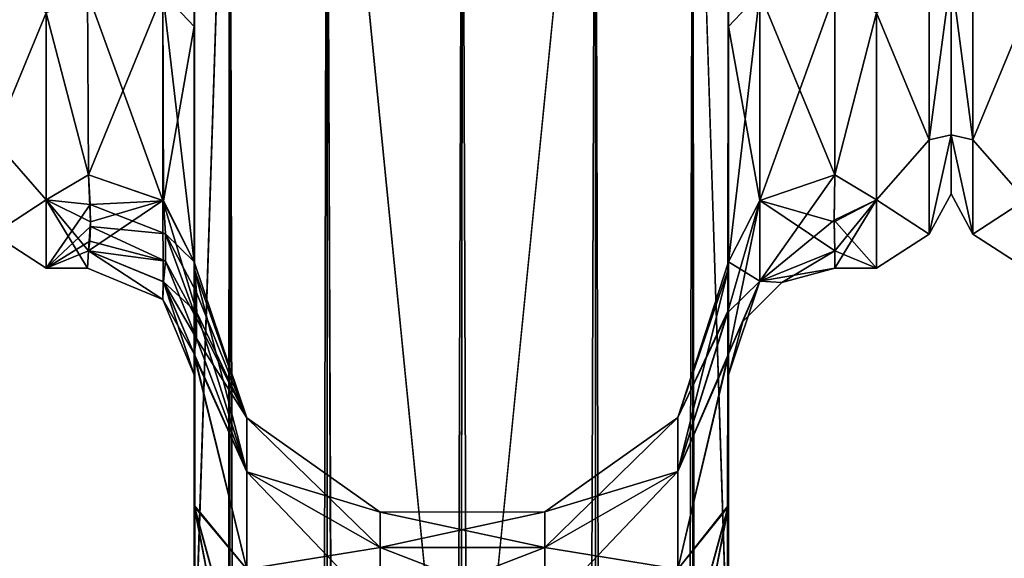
# Model space of a CAD drawing. Extents: x -23 to 700, y -1799 to -1.
# Tile 197 of 212: x 600 to 647, y -66 to -40. Entities that reach past the tile are written whole.
import ezdxf

# ---------------------------------------------------------------- set-up
doc = ezdxf.new("R2010")
doc.units = 0
doc.header["$LTSCALE"] = 67.568058
for name, color, linetype in [('769', 7, 'CONTINUOUS'), ('770', 7, 'CONTINUOUS'), ('771', 7, 'CONTINUOUS'), ('773', 7, 'CONTINUOUS'), ('776', 7, 'CONTINUOUS'), ('785', 7, 'CONTINUOUS'), ('786', 7, 'CONTINUOUS'), ('787', 7, 'CONTINUOUS'), ('791', 7, 'CONTINUOUS'), ('793', 7, 'CONTINUOUS'), ('795', 7, 'CONTINUOUS'), ('796', 7, 'CONTINUOUS'), ('798', 7, 'CONTINUOUS'), ('799', 7, 'CONTINUOUS'), ('800', 7, 'CONTINUOUS'), ('801', 7, 'CONTINUOUS'), ('803', 7, 'CONTINUOUS'), ('804', 7, 'CONTINUOUS'), ('805', 7, 'CONTINUOUS'), ('806', 7, 'CONTINUOUS'), ('807', 7, 'CONTINUOUS'), ('809', 7, 'CONTINUOUS'), ('811', 7, 'CONTINUOUS'), ('838', 7, 'CONTINUOUS'), ('873', 7, 'CONTINUOUS')]:
    doc.layers.add(name, color=color, linetype=linetype)

msp = doc.modelspace()

# ---------------------------------------------------------------- linework, layer by layer
at = {"layer": '769', "linetype": 'CONTINUOUS'}
for points in [[(633.55, -56.093, 33.614), (633.55, -52.011, 25.648), (633.55, -12.5, 33.5), (633.55, -56.093, 33.614)], [(633.55, -12.5, 33.5), (633.55, -52.011, 25.648), (633.55, -26.36, 28.954), (633.55, -12.5, 33.5)], [(633.55, -13.504, 37.24), (633.55, -56.093, 33.614), (633.55, -12.5, 33.5), (633.55, -13.504, 37.24)], [(633.55, -13.504, -37.24), (633.55, -12.5, -33.5), (633.55, -56.092, -33.612), (633.55, -13.504, -37.24)], [(633.55, -56.092, -33.612), (633.55, -12.5, -33.5), (633.55, -26.36, -28.954), (633.55, -56.092, -33.612)], [(633.55, -63.189, 39.074), (633.55, -56.093, 33.614), (633.55, -13.504, 37.24), (633.55, -63.189, 39.074)], [(633.55, -16.257, 39.994), (633.55, -63.189, 39.074), (633.55, -13.504, 37.24), (633.55, -16.257, 39.994)], [(633.55, -16.257, -39.994), (633.55, -13.504, -37.24), (633.55, -63.187, -39.073), (633.55, -16.257, -39.994)], [(633.55, -63.187, -39.073), (633.55, -13.504, -37.24), (633.55, -56.092, -33.612), (633.55, -63.187, -39.073)], [(633.55, -20, 41), (633.55, -63.189, 39.074), (633.55, -16.257, 39.994), (633.55, -20, 41)], [(633.55, -20, -41), (633.55, -16.257, -39.994), (633.55, -71.85, -41), (633.55, -20, -41)], [(633.55, -71.85, -41), (633.55, -16.257, -39.994), (633.55, -63.187, -39.073), (633.55, -71.85, -41)], [(633.55, -71.85, 41), (633.55, -63.189, 39.074), (633.55, -20, 41), (633.55, -71.85, 41)], [(633.55, -26.36, 28.954), (633.55, -52.011, 25.648), (633.55, -40.647, 26.097), (633.55, -26.36, 28.954)], [(633.55, -40.647, -26.097), (633.55, -56.092, -33.612), (633.55, -26.36, -28.954), (633.55, -40.647, -26.097)], [(633.55, -52.011, 25.648), (633.55, -51.704, 16.707), (633.55, -40.647, 26.097), (633.55, -52.011, 25.648)], [(633.55, -52.01, -25.647), (633.55, -56.092, -33.612), (633.55, -40.647, -26.097), (633.55, -52.01, -25.647)], [(633.55, -51.704, -16.707), (633.55, -52.01, -25.647), (633.55, -40.647, -26.097), (633.55, -51.704, -16.707)], [(633.55, -57.001, 0), (633.55, -56.02, 7.474), (633.55, -63.137, 1.951), (633.55, -57.001, 0)], [(633.55, -56.02, -7.474), (633.55, -57.001, 0), (633.55, -63.138, -1.95), (633.55, -56.02, -7.474)], [(633.55, -63.138, -1.95), (633.55, -57.001, 0), (633.55, -71.85), (633.55, -63.138, -1.95)], [(633.55, -71.85), (633.55, -57.001, 0), (633.55, -63.137, 1.951), (633.55, -71.85)]]:
    msp.add_3dface(points, dxfattribs=at)
at = {"layer": '770', "linetype": 'CONTINUOUS'}
for points in [[(608.45, -13.504, 37.24), (608.45, -12.5, 33.5), (608.45, -56.094, 33.615), (608.45, -13.504, 37.24)], [(608.45, -56.094, 33.615), (608.45, -12.5, 33.5), (608.45, -26.36, 28.954), (608.45, -56.094, 33.615)], [(608.45, -56.094, -33.615), (608.45, -52.012, -25.653), (608.45, -12.5, -33.5), (608.45, -56.094, -33.615)], [(608.45, -12.5, -33.5), (608.45, -52.012, -25.653), (608.45, -26.361, -28.954), (608.45, -12.5, -33.5)], [(608.45, -13.504, -37.24), (608.45, -56.094, -33.615), (608.45, -12.5, -33.5), (608.45, -13.504, -37.24)], [(608.45, -16.257, 39.994), (608.45, -13.504, 37.24), (608.45, -63.19, 39.074), (608.45, -16.257, 39.994)], [(608.45, -63.19, 39.074), (608.45, -13.504, 37.24), (608.45, -56.094, 33.615), (608.45, -63.19, 39.074)], [(608.45, -63.189, -39.074), (608.45, -56.094, -33.615), (608.45, -13.504, -37.24), (608.45, -63.189, -39.074)], [(608.45, -16.257, -39.994), (608.45, -63.189, -39.074), (608.45, -13.504, -37.24), (608.45, -16.257, -39.994)], [(608.45, -20, 41), (608.45, -16.257, 39.994), (608.45, -71.85, 41), (608.45, -20, 41)], [(608.45, -71.85, 41), (608.45, -16.257, 39.994), (608.45, -63.19, 39.074), (608.45, -71.85, 41)], [(608.45, -20, -41), (608.45, -63.189, -39.074), (608.45, -16.257, -39.994), (608.45, -20, -41)], [(608.45, -71.85, -41), (608.45, -63.189, -39.074), (608.45, -20, -41), (608.45, -71.85, -41)], [(608.45, -40.647, 26.097), (608.45, -56.094, 33.615), (608.45, -26.36, 28.954), (608.45, -40.647, 26.097)], [(608.45, -26.361, -28.954), (608.45, -52.012, -25.653), (608.45, -40.648, -26.097), (608.45, -26.361, -28.954)], [(608.45, -52.011, 25.651), (608.45, -56.094, 33.615), (608.45, -40.647, 26.097), (608.45, -52.011, 25.651)], [(608.45, -51.703, 16.708), (608.45, -52.011, 25.651), (608.45, -40.647, 26.097), (608.45, -51.703, 16.708)], [(608.45, -52.012, -25.653), (608.45, -51.703, -16.708), (608.45, -40.648, -26.097), (608.45, -52.012, -25.653)], [(608.45, -57.001, 0), (608.45, -56.02, -7.474), (608.45, -63.138, -1.95), (608.45, -57.001, 0)], [(608.45, -56.02, 7.476), (608.45, -57.001, 0), (608.45, -63.133, 1.953), (608.45, -56.02, 7.476)], [(608.45, -63.133, 1.953), (608.45, -57.001, 0), (608.45, -71.85), (608.45, -63.133, 1.953)], [(608.45, -71.85), (608.45, -57.001, 0), (608.45, -63.138, -1.95), (608.45, -71.85)]]:
    msp.add_3dface(points, dxfattribs=at)
at = {"layer": '771', "linetype": 'CONTINUOUS'}
for points in [[(644, -7.5, 0), (644, -10.269, 10.281), (644, -48.5, 0), (644, -7.5, 0)], [(644, -10.269, -10.281), (644, -7.5, 0), (644, -45.731, -10.281), (644, -10.269, -10.281)], [(644, -45.731, -10.281), (644, -7.5, 0), (644, -48.5, 0), (644, -45.731, -10.281)], [(644, -10.269, 10.281), (644, -17.796, 17.773), (644, -45.731, 10.281), (644, -10.269, 10.281)], [(644, -48.5, 0), (644, -10.269, 10.281), (644, -45.731, 10.281), (644, -48.5, 0)], [(644, -38.204, -17.773), (644, -10.269, -10.281), (644, -45.731, -10.281), (644, -38.204, -17.773)], [(644, -45.731, 10.281), (644, -17.796, 17.773), (644, -38.204, 17.773), (644, -45.731, 10.281)]]:
    msp.add_3dface(points, dxfattribs=at)
at = {"layer": '773', "linetype": 'CONTINUOUS'}
for points in [[(638.55, -47.617, 13.826), (640.5, -40, 20.785), (638.55, -39.049, 21.305), (638.55, -47.617, 13.826)], [(638.55, -39.049, -21.305), (640.5, -40, -20.785), (638.55, -47.617, -13.826), (638.55, -39.049, -21.305)], [(640.5, -48.785, 12), (640.5, -40, 20.785), (638.55, -47.617, 13.826), (640.5, -48.785, 12)], [(640.5, -40, -20.785), (640.5, -48.785, -12), (638.55, -47.617, -13.826), (640.5, -40, -20.785)], [(638.516, -49.816, 10.003), (640.5, -48.785, 12), (638.55, -47.617, 13.826), (638.516, -49.816, 10.003)], [(638.55, -47.617, -13.826), (640.5, -48.785, -12), (638.516, -49.736, -10.175), (638.55, -47.617, -13.826)], [(638.55, -51.189, 6.186), (640.5, -48.785, 12), (638.516, -49.816, 10.003), (638.55, -51.189, 6.186)], [(640.5, -48.785, -12), (640.5, -52, 0), (638.516, -49.736, -10.175), (640.5, -48.785, -12)], [(640.5, -52, 0), (640.5, -48.785, 12), (638.55, -52, 0), (640.5, -52, 0)], [(638.55, -52, 0), (640.5, -48.785, 12), (638.55, -51.189, 6.186), (638.55, -52, 0)], [(638.516, -49.736, -10.175), (640.5, -52, 0), (638.55, -51.189, -6.186), (638.516, -49.736, -10.175)], [(638.55, -51.189, -6.186), (640.5, -52, 0), (638.55, -52, 0), (638.55, -51.189, -6.186)]]:
    msp.add_3dface(points, dxfattribs=at)
at = {"layer": '776', "linetype": 'CONTINUOUS'}
for points in [[(603.5, -47.617, -13.826), (601.5, -40, -20.785), (603.45, -39.053, -21.303), (603.5, -47.617, -13.826)], [(603.45, -39.053, 21.303), (601.5, -40, 20.785), (603.5, -47.617, 13.826), (603.45, -39.053, 21.303)], [(601.5, -48.785, -12), (601.5, -40, -20.785), (603.5, -47.617, -13.826), (601.5, -48.785, -12)], [(601.5, -40, 20.785), (601.5, -48.785, 12), (603.5, -47.617, 13.826), (601.5, -40, 20.785)], [(603.584, -49.816, -10.004), (601.5, -48.785, -12), (603.5, -47.617, -13.826), (603.584, -49.816, -10.004)], [(603.5, -47.617, 13.826), (601.5, -48.785, 12), (603.575, -49.011, 11.6), (603.5, -47.617, 13.826)], [(601.5, -52, 0), (601.5, -48.785, -12), (603.444, -52), (601.5, -52, 0)], [(603.444, -52), (601.5, -48.785, -12), (603.5, -51.189, -6.186), (603.444, -52)], [(603.5, -51.189, -6.186), (601.5, -48.785, -12), (603.584, -49.816, -10.004), (603.5, -51.189, -6.186)], [(601.5, -48.785, 12), (601.5, -52, 0), (603.575, -49.011, 11.6), (601.5, -48.785, 12)], [(603.575, -49.011, 11.6), (601.5, -52, 0), (603.582, -50.044, 9.489), (603.575, -49.011, 11.6)], [(603.582, -50.044, 9.489), (601.5, -52, 0), (603.562, -50.732, 7.699), (603.582, -50.044, 9.489)], [(603.562, -50.732, 7.699), (601.5, -52, 0), (603.5, -51.189, 6.186), (603.562, -50.732, 7.699)], [(603.5, -51.189, 6.186), (601.5, -52, 0), (603.444, -52), (603.5, -51.189, 6.186)]]:
    msp.add_3dface(points, dxfattribs=at)
at = {"layer": '785', "linetype": 'CONTINUOUS'}
for points in [[(608.45, -20, 41), (608.45, -71.85, 41), (610.125, -1780, 47.25), (608.45, -20, 41)], [(608.45, -20, 41), (610.125, -1780, 47.25), (610.125, -20, 47.25), (608.45, -20, 41)], [(610.125, -1780, 47.25), (614.697, -1780, 51.823), (610.125, -20, 47.25), (610.125, -1780, 47.25)], [(614.697, -1780, 51.823), (614.697, -20, 51.823), (610.125, -20, 47.25), (614.697, -1780, 51.823)], [(614.697, -1780, 51.823), (621.05, -1780, 53.5), (614.697, -20, 51.823), (614.697, -1780, 51.823)], [(621.05, -1780, 53.5), (621, -1716.55, 53.5), (614.697, -20, 51.823), (621.05, -1780, 53.5)], [(621, -1716.55, 53.5), (621, -83.45, 53.5), (614.697, -20, 51.823), (621, -1716.55, 53.5)], [(621, -83.45, 53.5), (621.05, -20, 53.5), (614.697, -20, 51.823), (621, -83.45, 53.5)]]:
    msp.add_3dface(points, dxfattribs=at)
at = {"layer": '786', "linetype": 'CONTINUOUS'}
for points in [[(608.45, -1780, -41), (608.45, -1728.15, -41), (610.125, -20, -47.25), (608.45, -1780, -41)], [(610.125, -1780, -47.25), (608.45, -1780, -41), (610.125, -20, -47.25), (610.125, -1780, -47.25)], [(608.45, -1728.15, -41), (608.45, -71.85, -41), (610.125, -20, -47.25), (608.45, -1728.15, -41)], [(608.45, -71.85, -41), (608.45, -20, -41), (610.125, -20, -47.25), (608.45, -71.85, -41)], [(614.697, -1780, -51.823), (610.125, -1780, -47.25), (614.697, -20, -51.823), (614.697, -1780, -51.823)], [(610.125, -1780, -47.25), (610.125, -20, -47.25), (614.697, -20, -51.823), (610.125, -1780, -47.25)], [(621, -83.45, -53.5), (614.697, -1780, -51.823), (621.05, -20, -53.5), (621, -83.45, -53.5)], [(621.05, -20, -53.5), (614.697, -1780, -51.823), (614.697, -20, -51.823), (621.05, -20, -53.5)]]:
    msp.add_3dface(points, dxfattribs=at)
at = {"layer": '787', "linetype": 'CONTINUOUS'}
for points in [[(621.05, -1780, -53.5), (621, -1716.55, -53.5), (627.3, -20, -51.825), (621.05, -1780, -53.5)], [(621, -1716.55, -53.5), (621, -83.45, -53.5), (627.3, -20, -51.825), (621, -1716.55, -53.5)], [(627.3, -20, -51.825), (621, -83.45, -53.5), (621.05, -20, -53.5), (627.3, -20, -51.825)], [(627.3, -1780, -51.825), (621.05, -1780, -53.5), (627.3, -20, -51.825), (627.3, -1780, -51.825)], [(631.875, -1780, -47.25), (627.3, -1780, -51.825), (631.875, -20, -47.25), (631.875, -1780, -47.25)], [(631.875, -20, -47.25), (627.3, -1780, -51.825), (627.3, -20, -51.825), (631.875, -20, -47.25)], [(633.55, -20, -41), (633.55, -71.85, -41), (631.875, -1780, -47.25), (633.55, -20, -41)], [(633.55, -20, -41), (631.875, -1780, -47.25), (631.875, -20, -47.25), (633.55, -20, -41)]]:
    msp.add_3dface(points, dxfattribs=at)
at = {"layer": '791', "linetype": 'CONTINUOUS'}
for points in [[(621, -83.45, 53.5), (627.3, -1780, 51.825), (621.05, -20, 53.5), (621, -83.45, 53.5)], [(621.05, -20, 53.5), (627.3, -1780, 51.825), (627.3, -20, 51.825), (621.05, -20, 53.5)], [(627.3, -1780, 51.825), (631.875, -1780, 47.25), (627.3, -20, 51.825), (627.3, -1780, 51.825)], [(627.3, -20, 51.825), (631.875, -1780, 47.25), (631.875, -20, 47.25), (627.3, -20, 51.825)], [(633.55, -1780, 41), (633.55, -1728.15, 41), (631.875, -20, 47.25), (633.55, -1780, 41)], [(631.875, -1780, 47.25), (633.55, -1780, 41), (631.875, -20, 47.25), (631.875, -1780, 47.25)], [(633.55, -1728.15, 41), (633.55, -71.85, 41), (631.875, -20, 47.25), (633.55, -1728.15, 41)], [(633.55, -71.85, 41), (633.55, -20, 41), (631.875, -20, 47.25), (633.55, -71.85, 41)]]:
    msp.add_3dface(points, dxfattribs=at)
at = {"layer": '793', "linetype": 'CONTINUOUS'}
for points in [[(608.45, -51.703, -16.708), (608.45, -52.012, -25.653), (610.937, -59.027, -23.427), (608.45, -51.703, -16.708)], [(608.574, -54.08, -11.953), (608.45, -51.703, -16.708), (610.937, -59.027, -17.573), (608.574, -54.08, -11.953)], [(610.937, -59.027, -17.573), (608.45, -51.703, -16.708), (610.937, -59.027, -23.427), (610.937, -59.027, -17.573)], [(633.55, -52.01, -25.647), (633.55, -51.704, -16.707), (631.177, -59.008, -23.431), (633.55, -52.01, -25.647)], [(633.55, -51.704, -16.707), (633.526, -53.981, -12.162), (631.177, -59.008, -17.569), (633.55, -51.704, -16.707)], [(631.177, -59.008, -23.431), (633.55, -51.704, -16.707), (631.177, -59.008, -17.569), (631.177, -59.008, -23.431)], [(608.45, -52.012, -25.653), (608.45, -56.094, -33.615), (610.937, -61.567, -28.701), (608.45, -52.012, -25.653)], [(610.937, -59.027, -23.427), (608.45, -52.012, -25.653), (610.937, -61.567, -28.701), (610.937, -59.027, -23.427)], [(633.55, -56.092, -33.612), (633.55, -52.01, -25.647), (631.177, -61.552, -28.712), (633.55, -56.092, -33.612)], [(631.177, -61.552, -28.712), (633.55, -52.01, -25.647), (631.177, -59.008, -23.431), (631.177, -61.552, -28.712)], [(608.45, -56.02, -7.474), (608.574, -54.08, -11.953), (610.937, -61.567, -12.299), (608.45, -56.02, -7.474)], [(610.937, -61.567, -12.299), (608.574, -54.08, -11.953), (610.937, -59.027, -17.573), (610.937, -61.567, -12.299)], [(633.526, -53.981, -12.162), (633.55, -56.02, -7.474), (631.177, -61.552, -12.288), (633.526, -53.981, -12.162)], [(631.177, -59.008, -17.569), (633.526, -53.981, -12.162), (631.177, -61.552, -12.288), (631.177, -59.008, -17.569)], [(608.45, -63.138, -1.95), (608.45, -56.02, -7.474), (610.937, -66.143, -8.65), (608.45, -63.138, -1.95)], [(610.937, -66.143, -8.65), (608.45, -56.02, -7.474), (610.937, -61.567, -12.299), (610.937, -66.143, -8.65)], [(608.45, -56.094, -33.615), (608.45, -63.189, -39.074), (610.937, -66.143, -32.35), (608.45, -56.094, -33.615)], [(610.937, -61.567, -28.701), (608.45, -56.094, -33.615), (610.937, -66.143, -32.35), (610.937, -61.567, -28.701)], [(633.55, -56.02, -7.474), (633.55, -63.138, -1.95), (631.177, -66.135, -8.633), (633.55, -56.02, -7.474)], [(631.177, -61.552, -12.288), (633.55, -56.02, -7.474), (631.177, -66.135, -8.633), (631.177, -61.552, -12.288)], [(633.55, -63.187, -39.073), (633.55, -56.092, -33.612), (631.177, -66.135, -32.367), (633.55, -63.187, -39.073)], [(631.177, -66.135, -32.367), (633.55, -56.092, -33.612), (631.177, -61.552, -28.712), (631.177, -66.135, -32.367)], [(610.937, -61.567, -12.299), (610.937, -59.027, -17.573), (617.195, -65.119, -15.132), (610.937, -61.567, -12.299)], [(610.937, -59.027, -17.573), (610.937, -59.027, -23.427), (617.195, -63.456, -18.584), (610.937, -59.027, -17.573)], [(617.195, -65.119, -15.132), (610.937, -59.027, -17.573), (617.195, -63.456, -18.584), (617.195, -65.119, -15.132)], [(610.937, -59.027, -23.427), (610.937, -61.567, -28.701), (617.195, -63.456, -22.416), (610.937, -59.027, -23.427)], [(617.195, -63.456, -18.584), (610.937, -59.027, -23.427), (617.195, -63.456, -22.416), (617.195, -63.456, -18.584)], [(624.928, -63.449, -18.583), (624.928, -63.449, -22.417), (631.177, -59.008, -17.569), (624.928, -63.449, -18.583)], [(624.928, -63.449, -18.583), (631.177, -59.008, -17.569), (631.177, -61.552, -12.288), (624.928, -63.449, -18.583)], [(624.928, -63.449, -22.417), (624.928, -65.113, -25.872), (631.177, -59.008, -23.431), (624.928, -63.449, -22.417)], [(624.928, -63.449, -22.417), (631.177, -59.008, -23.431), (631.177, -59.008, -17.569), (624.928, -63.449, -22.417)], [(624.928, -65.113, -25.872), (631.177, -61.552, -28.712), (631.177, -59.008, -23.431), (624.928, -65.113, -25.872)], [(610.937, -66.143, -8.65), (610.937, -61.567, -12.299), (617.195, -68.115, -12.743), (610.937, -66.143, -8.65)], [(617.195, -68.115, -12.743), (610.937, -61.567, -12.299), (617.195, -65.119, -15.132), (617.195, -68.115, -12.743)], [(610.937, -61.567, -28.701), (610.937, -66.143, -32.35), (617.195, -65.119, -25.868), (610.937, -61.567, -28.701)], [(617.195, -63.456, -22.416), (610.937, -61.567, -28.701), (617.195, -65.119, -25.868), (617.195, -63.456, -22.416)], [(624.928, -65.113, -15.128), (624.928, -63.449, -18.583), (631.177, -61.552, -12.288), (624.928, -65.113, -15.128)], [(624.928, -65.113, -15.128), (631.177, -61.552, -12.288), (631.177, -66.135, -8.633), (624.928, -65.113, -15.128)], [(624.928, -65.113, -25.872), (624.928, -68.111, -28.263), (631.177, -61.552, -28.712), (624.928, -65.113, -25.872)], [(624.928, -68.111, -28.263), (631.177, -66.135, -32.367), (631.177, -61.552, -28.712), (624.928, -68.111, -28.263)], [(608.45, -71.85), (608.45, -63.138, -1.95), (610.125, -71.85, -6.25), (608.45, -71.85)], [(610.125, -71.85, -6.25), (608.45, -63.138, -1.95), (610.837, -71.85, -7.347), (610.125, -71.85, -6.25)], [(610.837, -71.85, -7.347), (608.45, -63.138, -1.95), (610.937, -66.143, -8.65), (610.837, -71.85, -7.347)], [(608.45, -63.189, -39.074), (608.45, -71.85, -41), (610.937, -66.143, -32.35), (608.45, -63.189, -39.074)], [(633.55, -63.138, -1.95), (633.55, -71.85), (631.177, -66.135, -8.633), (633.55, -63.138, -1.95)], [(633.55, -63.187, -39.073), (631.177, -71.85, -33.672), (631.875, -71.85, -34.75), (633.55, -63.187, -39.073)], [(631.177, -71.85, -33.672), (633.55, -63.187, -39.073), (631.177, -66.135, -32.367), (631.177, -71.85, -33.672)], [(633.55, -71.85, -41), (633.55, -63.187, -39.073), (631.875, -71.85, -34.75), (633.55, -71.85, -41)], [(617.195, -63.456, -18.584), (617.195, -63.456, -22.416), (624.928, -63.449, -18.583), (617.195, -63.456, -18.584)], [(624.928, -65.113, -15.128), (617.195, -63.456, -18.584), (624.928, -63.449, -18.583), (624.928, -65.113, -15.128)], [(617.195, -63.456, -22.416), (617.195, -65.119, -25.868), (624.928, -63.449, -22.417), (617.195, -63.456, -22.416)], [(624.928, -63.449, -18.583), (617.195, -63.456, -22.416), (624.928, -63.449, -22.417), (624.928, -63.449, -18.583)], [(624.928, -63.449, -22.417), (617.195, -65.119, -25.868), (624.928, -65.113, -25.872), (624.928, -63.449, -22.417)], [(617.195, -65.119, -15.132), (617.195, -63.456, -18.584), (624.928, -65.113, -15.128), (617.195, -65.119, -15.132)], [(617.195, -65.119, -25.868), (610.937, -66.143, -32.35), (617.195, -68.115, -28.257), (617.195, -65.119, -25.868)], [(624.928, -68.111, -12.737), (617.195, -65.119, -15.132), (624.928, -65.113, -15.128), (624.928, -68.111, -12.737)], [(617.195, -65.119, -25.868), (617.195, -68.115, -28.257), (624.928, -65.113, -25.872), (617.195, -65.119, -25.868)], [(624.928, -65.113, -25.872), (617.195, -68.115, -28.257), (624.928, -68.111, -28.263), (624.928, -65.113, -25.872)], [(617.195, -68.115, -12.743), (617.195, -65.119, -15.132), (624.928, -68.111, -12.737), (617.195, -68.115, -12.743)], [(624.928, -68.111, -12.737), (624.928, -65.113, -15.128), (631.177, -66.135, -8.633), (624.928, -68.111, -12.737)]]:
    msp.add_3dface(points, dxfattribs=at)
at = {"layer": '795', "linetype": 'CONTINUOUS'}
for points in [[(608.45, -52.011, 25.651), (608.45, -51.703, 16.708), (610.937, -59.027, 23.427), (608.45, -52.011, 25.651)], [(608.45, -51.703, 16.708), (608.568, -53.135, 13.928), (610.937, -59.027, 17.573), (608.45, -51.703, 16.708)], [(610.937, -59.027, 23.427), (608.45, -51.703, 16.708), (610.937, -59.027, 17.573), (610.937, -59.027, 23.427)], [(633.55, -51.704, 16.707), (633.55, -52.011, 25.648), (631.177, -59.008, 23.431), (633.55, -51.704, 16.707)], [(633.525, -54.081, 11.953), (633.55, -51.704, 16.707), (631.177, -59.008, 17.569), (633.525, -54.081, 11.953)], [(631.177, -59.008, 17.569), (633.55, -51.704, 16.707), (631.177, -59.008, 23.431), (631.177, -59.008, 17.569)], [(608.45, -56.094, 33.615), (608.45, -52.011, 25.651), (610.937, -61.567, 28.701), (608.45, -56.094, 33.615)], [(610.937, -61.567, 28.701), (608.45, -52.011, 25.651), (610.937, -59.027, 23.427), (610.937, -61.567, 28.701)], [(633.55, -52.011, 25.648), (633.55, -56.093, 33.614), (631.177, -61.552, 28.712), (633.55, -52.011, 25.648)], [(631.177, -59.008, 23.431), (633.55, -52.011, 25.648), (631.177, -61.552, 28.712), (631.177, -59.008, 23.431)], [(608.568, -53.135, 13.928), (608.573, -54.368, 11.326), (610.937, -59.027, 17.573), (608.568, -53.135, 13.928)], [(633.55, -56.02, 7.474), (633.525, -54.081, 11.953), (631.177, -61.552, 12.288), (633.55, -56.02, 7.474)], [(631.177, -61.552, 12.288), (633.525, -54.081, 11.953), (631.177, -59.008, 17.569), (631.177, -61.552, 12.288)], [(608.573, -54.368, 11.326), (608.559, -55.308, 9.196), (610.937, -59.027, 17.573), (608.573, -54.368, 11.326)], [(608.559, -55.308, 9.196), (608.45, -56.02, 7.476), (610.937, -61.567, 12.299), (608.559, -55.308, 9.196)], [(610.937, -59.027, 17.573), (608.559, -55.308, 9.196), (610.937, -61.567, 12.299), (610.937, -59.027, 17.573)], [(608.45, -56.02, 7.476), (608.45, -63.133, 1.953), (610.937, -66.143, 8.65), (608.45, -56.02, 7.476)], [(610.937, -61.567, 12.299), (608.45, -56.02, 7.476), (610.937, -66.143, 8.65), (610.937, -61.567, 12.299)], [(608.45, -63.19, 39.074), (608.45, -56.094, 33.615), (610.937, -66.143, 32.35), (608.45, -63.19, 39.074)], [(610.937, -66.143, 32.35), (608.45, -56.094, 33.615), (610.937, -61.567, 28.701), (610.937, -66.143, 32.35)], [(633.55, -63.137, 1.951), (633.55, -56.02, 7.474), (631.177, -66.135, 8.633), (633.55, -63.137, 1.951)], [(631.177, -66.135, 8.633), (633.55, -56.02, 7.474), (631.177, -61.552, 12.288), (631.177, -66.135, 8.633)], [(633.55, -56.093, 33.614), (633.55, -63.189, 39.074), (631.177, -66.135, 32.367), (633.55, -56.093, 33.614)], [(631.177, -61.552, 28.712), (633.55, -56.093, 33.614), (631.177, -66.135, 32.367), (631.177, -61.552, 28.712)], [(610.937, -61.567, 28.701), (610.937, -59.027, 23.427), (617.195, -65.119, 25.868), (610.937, -61.567, 28.701)], [(610.937, -59.027, 23.427), (610.937, -59.027, 17.573), (617.195, -63.456, 22.416), (610.937, -59.027, 23.427)], [(617.195, -65.119, 25.868), (610.937, -59.027, 23.427), (617.195, -63.456, 22.416), (617.195, -65.119, 25.868)], [(610.937, -59.027, 17.573), (610.937, -61.567, 12.299), (617.195, -63.456, 18.584), (610.937, -59.027, 17.573)], [(617.195, -63.456, 22.416), (610.937, -59.027, 17.573), (617.195, -63.456, 18.584), (617.195, -63.456, 22.416)], [(624.928, -63.449, 22.417), (624.928, -63.449, 18.583), (631.177, -59.008, 23.431), (624.928, -63.449, 22.417)], [(624.928, -63.449, 22.417), (631.177, -59.008, 23.431), (631.177, -61.552, 28.712), (624.928, -63.449, 22.417)], [(624.928, -63.449, 18.583), (624.928, -65.113, 15.128), (631.177, -59.008, 17.569), (624.928, -63.449, 18.583)], [(624.928, -63.449, 18.583), (631.177, -59.008, 17.569), (631.177, -59.008, 23.431), (624.928, -63.449, 18.583)], [(624.928, -65.113, 15.128), (631.177, -61.552, 12.288), (631.177, -59.008, 17.569), (624.928, -65.113, 15.128)], [(610.937, -66.143, 32.35), (610.937, -61.567, 28.701), (617.195, -68.115, 28.257), (610.937, -66.143, 32.35)], [(617.195, -68.115, 28.257), (610.937, -61.567, 28.701), (617.195, -65.119, 25.868), (617.195, -68.115, 28.257)], [(610.937, -61.567, 12.299), (610.937, -66.143, 8.65), (617.195, -65.119, 15.132), (610.937, -61.567, 12.299)], [(617.195, -63.456, 18.584), (610.937, -61.567, 12.299), (617.195, -65.119, 15.132), (617.195, -63.456, 18.584)], [(624.928, -65.113, 25.872), (624.928, -63.449, 22.417), (631.177, -61.552, 28.712), (624.928, -65.113, 25.872)], [(624.928, -65.113, 25.872), (631.177, -61.552, 28.712), (631.177, -66.135, 32.367), (624.928, -65.113, 25.872)], [(624.928, -65.113, 15.128), (624.928, -68.111, 12.737), (631.177, -61.552, 12.288), (624.928, -65.113, 15.128)], [(624.928, -68.111, 12.737), (631.177, -66.135, 8.633), (631.177, -61.552, 12.288), (624.928, -68.111, 12.737)], [(608.45, -63.133, 1.953), (608.45, -71.85), (610.937, -66.143, 8.65), (608.45, -63.133, 1.953)], [(608.45, -71.85, 41), (608.45, -63.19, 39.074), (610.125, -71.85, 34.75), (608.45, -71.85, 41)], [(610.125, -71.85, 34.75), (608.45, -63.19, 39.074), (610.837, -71.85, 33.653), (610.125, -71.85, 34.75)], [(610.837, -71.85, 33.653), (608.45, -63.19, 39.074), (610.937, -66.143, 32.35), (610.837, -71.85, 33.653)], [(633.55, -63.137, 1.951), (631.177, -71.85, 7.328), (631.875, -71.85, 6.25), (633.55, -63.137, 1.951)], [(631.177, -71.85, 7.328), (633.55, -63.137, 1.951), (631.177, -66.135, 8.633), (631.177, -71.85, 7.328)], [(633.55, -63.189, 39.074), (633.55, -71.85, 41), (631.177, -66.135, 32.367), (633.55, -63.189, 39.074)], [(633.55, -71.85), (633.55, -63.137, 1.951), (631.875, -71.85, 6.25), (633.55, -71.85)], [(617.195, -63.456, 22.416), (617.195, -63.456, 18.584), (624.928, -63.449, 22.417), (617.195, -63.456, 22.416)], [(624.928, -65.113, 25.872), (617.195, -63.456, 22.416), (624.928, -63.449, 22.417), (624.928, -65.113, 25.872)], [(617.195, -63.456, 18.584), (617.195, -65.119, 15.132), (624.928, -63.449, 18.583), (617.195, -63.456, 18.584)], [(624.928, -63.449, 22.417), (617.195, -63.456, 18.584), (624.928, -63.449, 18.583), (624.928, -63.449, 22.417)], [(624.928, -63.449, 18.583), (617.195, -65.119, 15.132), (624.928, -65.113, 15.128), (624.928, -63.449, 18.583)], [(617.195, -65.119, 25.868), (617.195, -63.456, 22.416), (624.928, -65.113, 25.872), (617.195, -65.119, 25.868)], [(617.195, -65.119, 15.132), (610.937, -66.143, 8.65), (617.195, -68.115, 12.743), (617.195, -65.119, 15.132)], [(624.928, -68.111, 28.263), (617.195, -65.119, 25.868), (624.928, -65.113, 25.872), (624.928, -68.111, 28.263)], [(617.195, -65.119, 15.132), (617.195, -68.115, 12.743), (624.928, -65.113, 15.128), (617.195, -65.119, 15.132)], [(624.928, -65.113, 15.128), (617.195, -68.115, 12.743), (624.928, -68.111, 12.737), (624.928, -65.113, 15.128)], [(617.195, -68.115, 28.257), (617.195, -65.119, 25.868), (624.928, -68.111, 28.263), (617.195, -68.115, 28.257)], [(624.928, -68.111, 28.263), (624.928, -65.113, 25.872), (631.177, -66.135, 32.367), (624.928, -68.111, 28.263)]]:
    msp.add_3dface(points, dxfattribs=at)
at = {"layer": '796', "linetype": 'CONTINUOUS'}
for points in [[(608.45, -26.361, -28.954), (608.45, -40.648, -26.097), (606.984, -39.074, -22.929), (608.45, -26.361, -28.954)], [(603.5, -47.617, -13.826), (603.45, -39.053, -21.303), (606.984, -48.813, -14.669), (603.5, -47.617, -13.826)], [(606.984, -48.813, -14.669), (603.45, -39.053, -21.303), (606.984, -39.074, -22.929), (606.984, -48.813, -14.669)], [(608.45, -40.648, -26.097), (608.45, -51.703, -16.708), (606.984, -39.074, -22.929), (608.45, -40.648, -26.097)], [(608.45, -51.703, -16.708), (606.984, -48.813, -14.669), (606.984, -39.074, -22.929), (608.45, -51.703, -16.708)]]:
    msp.add_3dface(points, dxfattribs=at)
at = {"layer": '798', "linetype": 'CONTINUOUS'}
for points in [[(608.45, -40.647, 26.097), (608.45, -26.36, 28.954), (606.984, -39.074, 22.929), (608.45, -40.647, 26.097)], [(603.45, -39.053, 21.303), (603.5, -47.617, 13.826), (606.984, -39.074, 22.929), (603.45, -39.053, 21.303)], [(603.5, -47.617, 13.826), (607.013, -48.836, 14.686), (606.984, -39.074, 22.929), (603.5, -47.617, 13.826)], [(607.013, -48.836, 14.686), (608.45, -40.647, 26.097), (606.984, -39.074, 22.929), (607.013, -48.836, 14.686)], [(608.45, -51.703, 16.708), (608.45, -40.647, 26.097), (607.013, -48.836, 14.686), (608.45, -51.703, 16.708)]]:
    msp.add_3dface(points, dxfattribs=at)
at = {"layer": '799', "linetype": 'CONTINUOUS'}
for points in [[(603.5, -47.617, 13.826), (603.575, -49.011, 11.6), (607.013, -48.836, 14.686), (603.5, -47.617, 13.826)], [(603.575, -49.011, 11.6), (607.113, -50.387, 12.14), (607.013, -48.836, 14.686), (603.575, -49.011, 11.6)], [(603.575, -49.011, 11.6), (603.582, -50.044, 9.489), (607.113, -50.387, 12.14), (603.575, -49.011, 11.6)], [(607.113, -50.387, 12.14), (608.45, -51.703, 16.708), (607.013, -48.836, 14.686), (607.113, -50.387, 12.14)], [(603.582, -50.044, 9.489), (603.562, -50.732, 7.699), (607.115, -51.672, 9.391), (603.582, -50.044, 9.489)], [(603.582, -50.044, 9.489), (607.115, -51.672, 9.391), (607.113, -50.387, 12.14), (603.582, -50.044, 9.489)], [(608.568, -53.135, 13.928), (608.45, -51.703, 16.708), (607.113, -50.387, 12.14), (608.568, -53.135, 13.928)], [(608.573, -54.368, 11.326), (608.568, -53.135, 13.928), (607.113, -50.387, 12.14), (608.573, -54.368, 11.326)], [(607.115, -51.672, 9.391), (608.573, -54.368, 11.326), (607.113, -50.387, 12.14), (607.115, -51.672, 9.391)], [(603.562, -50.732, 7.699), (603.5, -51.189, 6.186), (607.115, -51.672, 9.391), (603.562, -50.732, 7.699)], [(603.5, -51.189, 6.186), (607.013, -52.631, 6.57), (607.115, -51.672, 9.391), (603.5, -51.189, 6.186)], [(607.013, -52.631, 6.57), (608.559, -55.308, 9.196), (607.115, -51.672, 9.391), (607.013, -52.631, 6.57)], [(608.559, -55.308, 9.196), (608.573, -54.368, 11.326), (607.115, -51.672, 9.391), (608.559, -55.308, 9.196)], [(608.45, -56.02, 7.476), (608.559, -55.308, 9.196), (607.013, -52.631, 6.57), (608.45, -56.02, 7.476)]]:
    msp.add_3dface(points, dxfattribs=at)
at = {"layer": '800', "linetype": 'CONTINUOUS'}
for points in [[(603.5, -51.189, 6.186), (603.444, -52), (606.983, -53.462, 0), (603.5, -51.189, 6.186)], [(603.444, -52), (603.5, -51.189, -6.186), (606.983, -53.462, 0), (603.444, -52)], [(603.5, -51.189, 6.186), (606.983, -53.462, 0), (607.013, -52.631, 6.57), (603.5, -51.189, 6.186)], [(603.5, -51.189, -6.186), (607.003, -52.621, -6.568), (606.983, -53.462, 0), (603.5, -51.189, -6.186)], [(607.003, -52.621, -6.568), (608.45, -56.02, -7.474), (606.983, -53.462, 0), (607.003, -52.621, -6.568)], [(606.983, -53.462, 0), (608.45, -57.001, 0), (607.013, -52.631, 6.57), (606.983, -53.462, 0)], [(608.45, -57.001, 0), (608.45, -56.02, 7.476), (607.013, -52.631, 6.57), (608.45, -57.001, 0)], [(608.45, -56.02, -7.474), (608.45, -57.001, 0), (606.983, -53.462, 0), (608.45, -56.02, -7.474)]]:
    msp.add_3dface(points, dxfattribs=at)
at = {"layer": '801', "linetype": 'CONTINUOUS'}
for points in [[(603.584, -49.816, -10.004), (603.5, -47.617, -13.826), (606.984, -48.813, -14.669), (603.584, -49.816, -10.004)], [(603.5, -51.189, -6.186), (603.584, -49.816, -10.004), (606.984, -48.813, -14.669), (603.5, -51.189, -6.186)], [(603.5, -51.189, -6.186), (606.984, -48.813, -14.669), (607.003, -52.621, -6.568), (603.5, -51.189, -6.186)], [(608.45, -51.703, -16.708), (608.574, -54.08, -11.953), (606.984, -48.813, -14.669), (608.45, -51.703, -16.708)], [(606.984, -48.813, -14.669), (608.574, -54.08, -11.953), (607.003, -52.621, -6.568), (606.984, -48.813, -14.669)], [(608.574, -54.08, -11.953), (608.45, -56.02, -7.474), (607.003, -52.621, -6.568), (608.574, -54.08, -11.953)]]:
    msp.add_3dface(points, dxfattribs=at)
at = {"layer": '803', "linetype": 'CONTINUOUS'}
for points in [[(633.55, -40.647, -26.097), (633.55, -26.36, -28.954), (635.014, -39.075, -22.93), (633.55, -40.647, -26.097)], [(635.014, -48.814, -14.67), (633.55, -40.647, -26.097), (635.014, -39.075, -22.93), (635.014, -48.814, -14.67)], [(638.55, -39.049, -21.305), (638.55, -47.617, -13.826), (635.014, -39.075, -22.93), (638.55, -39.049, -21.305)], [(638.55, -47.617, -13.826), (635.014, -48.814, -14.67), (635.014, -39.075, -22.93), (638.55, -47.617, -13.826)], [(633.55, -51.704, -16.707), (633.55, -40.647, -26.097), (635.014, -48.814, -14.67), (633.55, -51.704, -16.707)]]:
    msp.add_3dface(points, dxfattribs=at)
at = {"layer": '804', "linetype": 'CONTINUOUS'}
for points in [[(638.55, -47.617, -13.826), (638.516, -49.736, -10.175), (635.014, -52.604, -6.563), (638.55, -47.617, -13.826)], [(638.55, -47.617, -13.826), (635.014, -52.604, -6.563), (635.014, -48.814, -14.67), (638.55, -47.617, -13.826)], [(633.55, -56.02, -7.474), (633.526, -53.981, -12.162), (635.014, -48.814, -14.67), (633.55, -56.02, -7.474)], [(633.526, -53.981, -12.162), (633.55, -51.704, -16.707), (635.014, -48.814, -14.67), (633.526, -53.981, -12.162)], [(635.014, -52.604, -6.563), (633.55, -56.02, -7.474), (635.014, -48.814, -14.67), (635.014, -52.604, -6.563)], [(638.516, -49.736, -10.175), (638.55, -51.189, -6.186), (635.014, -52.604, -6.563), (638.516, -49.736, -10.175)]]:
    msp.add_3dface(points, dxfattribs=at)
at = {"layer": '805', "linetype": 'CONTINUOUS'}
for points in [[(638.55, -51.189, -6.186), (636.05, -52.67, 0), (635.014, -52.604, -6.563), (638.55, -51.189, -6.186)], [(638.55, -52, 0), (638.55, -51.189, 6.186), (635.014, -52.604, 6.563), (638.55, -52, 0)], [(638.55, -51.189, -6.186), (638.55, -52, 0), (636.05, -52.67, 0), (638.55, -51.189, -6.186)], [(638.55, -52, 0), (635.014, -52.604, 6.563), (636.05, -52.67, 0), (638.55, -52, 0)], [(635.014, -52.604, 6.563), (633.55, -56.02, 7.474), (634.22, -54.5, 0), (635.014, -52.604, 6.563)], [(633.55, -57.001, 0), (633.55, -56.02, -7.474), (635.014, -52.604, -6.563), (633.55, -57.001, 0)], [(634.22, -54.5, 0), (633.55, -57.001, 0), (635.014, -52.604, -6.563), (634.22, -54.5, 0)], [(636.05, -52.67, 0), (634.22, -54.5, 0), (635.014, -52.604, -6.563), (636.05, -52.67, 0)], [(636.05, -52.67, 0), (635.014, -52.604, 6.563), (634.22, -54.5, 0), (636.05, -52.67, 0)], [(633.55, -56.02, 7.474), (633.55, -57.001, 0), (634.22, -54.5, 0), (633.55, -56.02, 7.474)]]:
    msp.add_3dface(points, dxfattribs=at)
at = {"layer": '806', "linetype": 'CONTINUOUS'}
for points in [[(638.516, -49.816, 10.003), (638.55, -47.617, 13.826), (635.014, -48.814, 14.67), (638.516, -49.816, 10.003)], [(635.014, -48.814, 14.67), (633.55, -51.704, 16.707), (635.014, -52.604, 6.563), (635.014, -48.814, 14.67)], [(638.55, -51.189, 6.186), (638.516, -49.816, 10.003), (635.014, -48.814, 14.67), (638.55, -51.189, 6.186)], [(638.55, -51.189, 6.186), (635.014, -48.814, 14.67), (635.014, -52.604, 6.563), (638.55, -51.189, 6.186)], [(633.55, -51.704, 16.707), (633.525, -54.081, 11.953), (635.014, -52.604, 6.563), (633.55, -51.704, 16.707)], [(633.525, -54.081, 11.953), (633.55, -56.02, 7.474), (635.014, -52.604, 6.563), (633.525, -54.081, 11.953)]]:
    msp.add_3dface(points, dxfattribs=at)
at = {"layer": '807', "linetype": 'CONTINUOUS'}
for points in [[(633.55, -26.36, 28.954), (633.55, -40.647, 26.097), (635.014, -39.075, 22.93), (633.55, -26.36, 28.954)], [(633.55, -40.647, 26.097), (633.55, -51.704, 16.707), (635.014, -39.075, 22.93), (633.55, -40.647, 26.097)], [(635.014, -39.075, 22.93), (633.55, -51.704, 16.707), (635.014, -48.814, 14.67), (635.014, -39.075, 22.93)], [(638.55, -47.617, 13.826), (638.55, -39.049, 21.305), (635.014, -48.814, 14.67), (638.55, -47.617, 13.826)], [(638.55, -39.049, 21.305), (635.014, -39.075, 22.93), (635.014, -48.814, 14.67), (638.55, -39.049, 21.305)]]:
    msp.add_3dface(points, dxfattribs=at)
at = {"layer": '809', "linetype": 'CONTINUOUS'}
for points in [[(601.5, -40, -20.785), (599.025, -45.962, -14.325), (599.025, -37.968, -20.7), (601.5, -40, -20.785)], [(601.5, -40, 20.785), (599.025, -37.968, 20.7), (599.025, -45.962, 14.325), (601.5, -40, 20.785)], [(601.5, -40, -20.785), (601.5, -48.785, -12), (599.025, -45.962, -14.325), (601.5, -40, -20.785)], [(601.5, -48.785, 12), (601.5, -40, 20.785), (599.025, -45.962, 14.325), (601.5, -48.785, 12)], [(601.5, -48.785, -12), (599.025, -50.399, -5.112), (599.025, -45.962, -14.325), (601.5, -48.785, -12)], [(601.5, -48.785, 12), (599.025, -45.962, 14.325), (599.025, -50.399, 5.112), (601.5, -48.785, 12)], [(601.5, -48.785, -12), (601.5, -52, 0), (599.025, -50.399, -5.112), (601.5, -48.785, -12)], [(601.5, -52, 0), (601.5, -48.785, 12), (599.025, -50.399, 5.112), (601.5, -52, 0)], [(601.5, -52, 0), (599.025, -50.399, 5.112), (599.025, -50.399, -5.112), (601.5, -52, 0)]]:
    msp.add_3dface(points, dxfattribs=at)
at = {"layer": '811', "linetype": 'CONTINUOUS'}
for points in [[(640.5, -40, 20.785), (642.975, -45.962, 14.325), (642.975, -37.968, 20.7), (640.5, -40, 20.785)], [(640.5, -40, -20.785), (642.975, -37.968, -20.7), (642.975, -45.962, -14.325), (640.5, -40, -20.785)], [(642.975, -37.968, -20.7), (644, -38.204, -17.773), (642.975, -45.962, -14.325), (642.975, -37.968, -20.7)], [(642.975, -45.962, 14.325), (644, -38.204, 17.773), (642.975, -37.968, 20.7), (642.975, -45.962, 14.325)], [(644, -38.204, -17.773), (644, -45.731, -10.281), (642.975, -45.962, -14.325), (644, -38.204, -17.773)], [(644, -45.731, 10.281), (644, -38.204, 17.773), (642.975, -45.962, 14.325), (644, -45.731, 10.281)], [(640.5, -40, 20.785), (640.5, -48.785, 12), (642.975, -45.962, 14.325), (640.5, -40, 20.785)], [(640.5, -48.785, -12), (640.5, -40, -20.785), (642.975, -45.962, -14.325), (640.5, -48.785, -12)], [(644, -45.731, -10.281), (644, -48.5, 0), (642.975, -50.399, -5.112), (644, -45.731, -10.281)], [(642.975, -45.962, -14.325), (644, -45.731, -10.281), (642.975, -50.399, -5.112), (642.975, -45.962, -14.325)], [(644, -48.5, 0), (644, -45.731, 10.281), (642.975, -50.399, 5.112), (644, -48.5, 0)], [(642.975, -50.399, 5.112), (644, -45.731, 10.281), (642.975, -45.962, 14.325), (642.975, -50.399, 5.112)], [(640.5, -48.785, 12), (642.975, -50.399, 5.112), (642.975, -45.962, 14.325), (640.5, -48.785, 12)], [(640.5, -48.785, -12), (642.975, -45.962, -14.325), (642.975, -50.399, -5.112), (640.5, -48.785, -12)], [(642.975, -50.399, -5.112), (644, -48.5, 0), (642.975, -50.399, 5.112), (642.975, -50.399, -5.112)], [(640.5, -48.785, 12), (640.5, -52, 0), (642.975, -50.399, 5.112), (640.5, -48.785, 12)], [(640.5, -52, 0), (640.5, -48.785, -12), (642.975, -50.399, -5.112), (640.5, -52, 0)], [(640.5, -52, 0), (642.975, -50.399, -5.112), (642.975, -50.399, 5.112), (640.5, -52, 0)]]:
    msp.add_3dface(points, dxfattribs=at)
at = {"layer": '838', "linetype": 'CONTINUOUS'}
for points in [[(644, -7.5, 0), (644, -10.269, -10.281), (644, -48.5, 0), (644, -7.5, 0)], [(644, -10.269, 10.281), (644, -7.5, 0), (644, -45.731, 10.281), (644, -10.269, 10.281)], [(644, -45.731, 10.281), (644, -7.5, 0), (644, -48.5, 0), (644, -45.731, 10.281)], [(644, -10.269, -10.281), (644, -17.796, -17.773), (644, -45.731, -10.281), (644, -10.269, -10.281)], [(644, -48.5, 0), (644, -10.269, -10.281), (644, -45.731, -10.281), (644, -48.5, 0)], [(644, -38.204, 17.773), (644, -10.269, 10.281), (644, -45.731, 10.281), (644, -38.204, 17.773)], [(644, -45.731, -10.281), (644, -17.796, -17.773), (644, -38.204, -17.773), (644, -45.731, -10.281)]]:
    msp.add_3dface(points, dxfattribs=at)
at = {"layer": '873', "linetype": 'CONTINUOUS'}
for points in [[(645.025, -37.968, 20.7), (644, -38.204, 17.773), (645.025, -45.962, 14.325), (645.025, -37.968, 20.7)], [(645.025, -45.962, -14.325), (644, -38.204, -17.773), (645.025, -37.968, -20.7), (645.025, -45.962, -14.325)], [(644, -38.204, 17.773), (644, -45.731, 10.281), (645.025, -45.962, 14.325), (644, -38.204, 17.773)], [(644, -45.731, -10.281), (644, -38.204, -17.773), (645.025, -45.962, -14.325), (644, -45.731, -10.281)], [(647.5, -40, -20.785), (645.025, -45.962, -14.325), (645.025, -37.968, -20.7), (647.5, -40, -20.785)], [(647.5, -40, 20.785), (645.025, -37.968, 20.7), (645.025, -45.962, 14.325), (647.5, -40, 20.785)], [(647.5, -40, -20.785), (647.5, -48.785, -12), (645.025, -45.962, -14.325), (647.5, -40, -20.785)], [(647.5, -48.785, 12), (647.5, -40, 20.785), (645.025, -45.962, 14.325), (647.5, -48.785, 12)], [(644, -45.731, 10.281), (644, -48.5, 0), (645.025, -50.399, 5.112), (644, -45.731, 10.281)], [(645.025, -45.962, 14.325), (644, -45.731, 10.281), (645.025, -50.399, 5.112), (645.025, -45.962, 14.325)], [(644, -48.5, 0), (644, -45.731, -10.281), (645.025, -50.399, -5.112), (644, -48.5, 0)], [(645.025, -50.399, -5.112), (644, -45.731, -10.281), (645.025, -45.962, -14.325), (645.025, -50.399, -5.112)], [(647.5, -48.785, -12), (645.025, -50.399, -5.112), (645.025, -45.962, -14.325), (647.5, -48.785, -12)], [(647.5, -48.785, 12), (645.025, -45.962, 14.325), (645.025, -50.399, 5.112), (647.5, -48.785, 12)], [(645.025, -50.399, 5.112), (644, -48.5, 0), (645.025, -50.399, -5.112), (645.025, -50.399, 5.112)], [(647.5, -48.785, -12), (647.5, -52, 0), (645.025, -50.399, -5.112), (647.5, -48.785, -12)], [(647.5, -52, 0), (647.5, -48.785, 12), (645.025, -50.399, 5.112), (647.5, -52, 0)], [(647.5, -52, 0), (645.025, -50.399, 5.112), (645.025, -50.399, -5.112), (647.5, -52, 0)]]:
    msp.add_3dface(points, dxfattribs=at)

doc.saveas('drawing.dxf')
